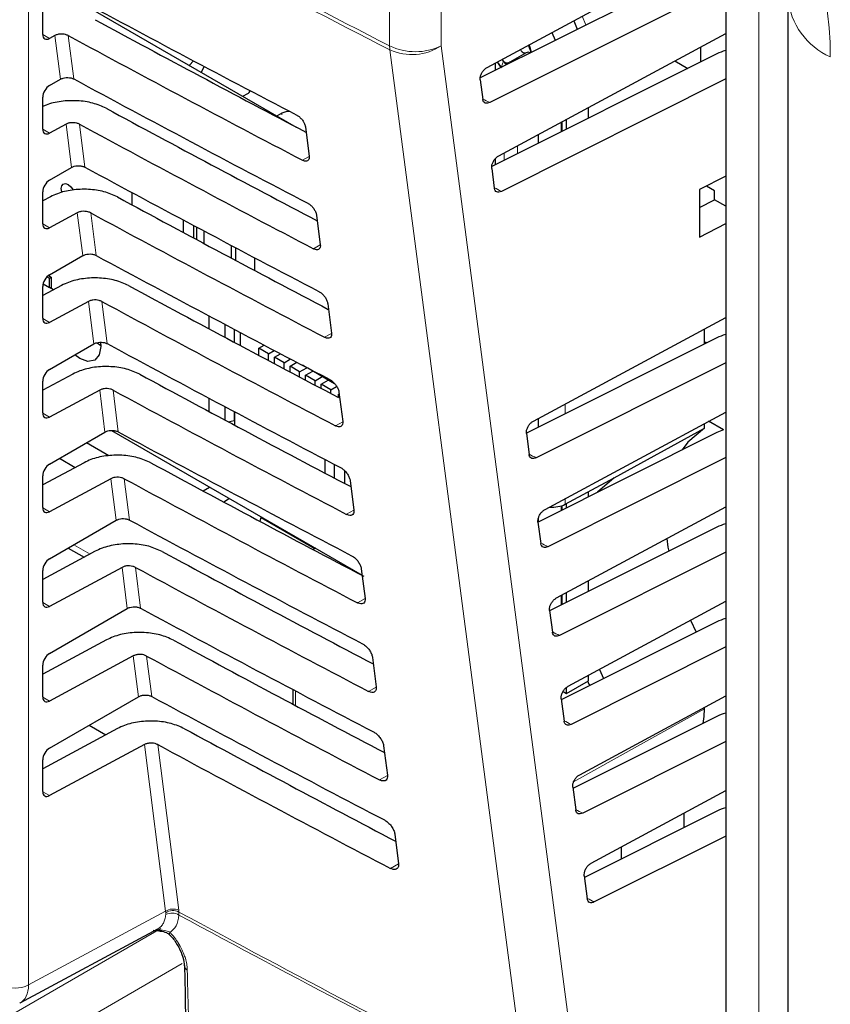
# Paper-space layout 'Blatt4' of a CAD drawing. Header units: millimetres. Extents: x 5 to 418, y 2 to 292.
# Tile 33 of 102: x 123 to 130, y 173 to 182. Entities that reach past the tile are written whole.
import ezdxf

# ---------------------------------------------------------------- set-up
doc = ezdxf.new("R2010")
doc.units = ezdxf.units.MM

psp = doc.layouts.new('Blatt4')

# ---------------------------------------------------------------- linework, layer by layer
at = {"color": 7, "linetype": 'Continuous', "lineweight": 18}
for p, q in [((123.0834, 184.6524), (123.0834, 173.2659)), ((126.1999, 181.3668), (126.1999, 182.9817)), ((126.6448, 182.9823), (126.6448, 181.3674)), ((129.3852, 182.6558), (129.3852, 155.0558)), ((123.2054, 181.4655), (123.2643, 181.4315)), ((123.3583, 181.0798), (123.3107, 181.4564)), ((123.4263, 181.4561), (123.4736, 181.0817)), ((127.165, 181.1888), (127.1823, 181.2359)), ((125.2692, 180.7737), (125.2692, 180.786)), ((123.4545, 180.3188), (123.4073, 180.6918)), ((123.5229, 180.6915), (123.5697, 180.3207)), ((127.6797, 180.6249), (127.6797, 180.7093)), ((123.2054, 180.6489), (123.2643, 180.6149)), ((127.3042, 180.5069), (127.3042, 180.437)), ((127.1874, 180.3785), (127.1874, 180.4439)), ((125.5051, 180.4129), (125.4473, 180.3807)), ((123.5506, 179.5577), (123.5039, 179.9272)), ((123.6195, 179.9269), (123.6659, 179.5596)), ((123.2054, 179.8324), (123.2643, 179.7984)), ((125.6016, 179.6501), (125.5422, 179.6171)), ((123.6468, 178.7967), (123.6005, 179.1626)), ((123.7161, 179.1623), (123.762, 178.7986)), ((123.2054, 179.0158), (123.2643, 178.9818)), ((125.698, 178.8873), (125.6372, 178.8534)), ((123.7429, 178.0357), (123.6971, 178.398)), ((123.8126, 178.3977), (123.8581, 178.0376)), ((127.7159, 178.2791), (127.7159, 178.1934)), ((123.2054, 178.1993), (123.2643, 178.1653)), ((125.7945, 178.1245), (125.7321, 178.0898)), ((123.8391, 177.2746), (123.7937, 177.6334)), ((123.9092, 177.6331), (123.9543, 177.2765)), ((127.7159, 177.4626), (127.7159, 177.4134)), ((123.2054, 177.3828), (123.2643, 177.3488)), ((125.891, 177.3617), (125.8271, 177.3261)), ((127.6797, 177.3588), (127.6797, 177.3987)), ((123.4737, 177.0637), (123.6137, 176.9829)), ((123.9352, 176.5136), (123.8903, 176.8688)), ((124.0058, 176.8685), (124.0504, 176.5155)), ((125.9874, 176.599), (125.922, 176.5625)), ((127.6797, 176.5422), (127.6797, 176.6266)), ((123.2054, 176.5662), (123.2643, 176.5322)), ((124.0314, 175.7526), (123.9869, 176.1042)), ((124.1024, 176.1039), (124.1466, 175.7545)), ((126.0839, 175.8362), (126.017, 175.7989)), ((123.2054, 175.7497), (123.2643, 175.7157)), ((125.3887, 175.8016), (125.3887, 175.6753)), ((127.7878, 175.0188), (128.9171, 175.6483)), ((124.2652, 173.9014), (124.0835, 175.3396)), ((124.199, 175.3393), (124.3795, 173.9106)), ((126.1804, 175.0734), (126.1119, 175.0352)), ((123.2054, 174.9331), (123.2643, 174.8991)), ((126.2769, 174.3106), (126.2069, 174.2716)), ((123.0834, 173.2659), (124.2652, 173.9014)), ((124.2669, 173.8895), (124.2652, 173.9014)), ((124.2673, 173.8738), (124.2669, 173.8895)), ((124.3795, 173.9106), (124.3811, 173.8954)), ((124.3811, 173.8954), (124.3816, 173.8687)), ((122.8475, 172.9576), (124.225, 173.7528)), ((124.4097, 173.4513), (123.0243, 172.6515))]:
    psp.add_line(p, q, dxfattribs=at)
at = {"color": 7, "linetype": 'Continuous', "lineweight": 25}
for p, q in [((129.1002, 183.0181), (129.1002, 155.4181)), ((127.0419, 181.182), (129.1002, 182.2914)), ((129.024, 182.1145), (126.9818, 181.0921)), ((129.1002, 181.8982), (127.0638, 180.8787)), ((123.3373, 181.8542), (125.3943, 180.6666)), ((129.6372, 181.7826), (129.6372, 141.0044)), ((123.2054, 181.4667), (123.2054, 181.7412)), ((127.7885, 181.5844), (127.8191, 181.5113)), ((123.3107, 181.4564), (123.2643, 181.4315)), ((127.1417, 180.4193), (129.1002, 181.4748)), ((127.6008, 181.4832), (127.6297, 181.4164)), ((128.8838, 181.3582), (128.8838, 181.2278)), ((129.024, 181.2979), (127.0815, 180.3254)), ((127.3771, 181.3085), (127.2362, 181.2271)), ((124.507, 181.2387), (124.4711, 181.1996)), ((124.6001, 181.1895), (124.5726, 181.141)), ((127.1139, 181.1582), (127.1139, 181.2209)), ((127.1278, 181.2283), (127.1658, 181.1769)), ((127.1614, 181.182), (127.1324, 181.2232)), ((127.1823, 181.2359), (127.1705, 181.2513)), ((128.6606, 181.2379), (128.7737, 181.1726)), ((123.2643, 181.0255), (123.3583, 181.0798)), ((126.9812, 181.0734), (127.0031, 180.9062)), ((129.1002, 181.0817), (127.1641, 180.1124)), ((123.2054, 180.6501), (123.2054, 180.9246)), ((124.9337, 180.9325), (124.9746, 180.9561)), ((125.2692, 180.786), (125.2284, 180.7625)), ((127.9153, 180.7429), (127.9153, 180.8362)), ((123.4073, 180.6918), (123.2643, 180.6149)), ((127.6891, 180.6296), (127.6891, 180.7143)), ((127.7267, 180.6485), (127.7267, 180.7346)), ((125.4729, 180.6684), (125.505, 180.4142)), ((127.4851, 180.5275), (127.4851, 180.6044)), ((127.1139, 180.3417), (127.1139, 180.3961)), ((123.2643, 180.209), (123.4545, 180.3188)), ((127.081, 180.3107), (127.1034, 180.1398)), ((129.1002, 180.2441), (128.8746, 180.1271)), ((123.2054, 179.8336), (123.2054, 180.1081)), ((123.9744, 180.103), (123.9744, 179.9969)), ((128.8746, 180.1271), (128.8746, 179.7181)), ((129.0029, 180.1161), (128.9335, 180.1576)), ((129.0029, 180.0393), (129.0029, 180.1161)), ((123.2724, 180.0656), (123.2054, 180.0295)), ((128.8746, 179.9725), (129.0029, 180.0393)), ((129.1002, 179.9832), (129.0029, 180.0393)), ((123.5039, 179.9272), (123.2643, 179.7984)), ((125.5693, 179.9057), (125.6015, 179.6514)), ((124.4198, 179.7574), (124.4198, 179.8652)), ((128.8746, 179.7181), (129.1002, 179.8355)), ((124.5064, 179.8191), (124.5064, 179.711)), ((124.5359, 179.6952), (124.5359, 179.8034)), ((124.5966, 179.7712), (124.5966, 179.6628)), ((124.8335, 179.5365), (124.8335, 179.6458)), ((124.8688, 179.6271), (124.8688, 179.5177)), ((123.2643, 179.3924), (123.5506, 179.5577)), ((125.0338, 179.5401), (125.0338, 179.43)), ((123.2087, 179.3157), (123.2633, 179.2841)), ((123.2423, 179.3749), (123.2633, 179.3628)), ((123.254, 179.3855), (123.2783, 179.3714)), ((123.2633, 179.3628), (123.2783, 179.3714)), ((123.2633, 179.2841), (123.2633, 179.3628)), ((123.2783, 179.3714), (123.2783, 179.2755)), ((123.369, 179.301), (123.2054, 179.213)), ((123.2054, 179.017), (123.2054, 179.2916)), ((123.2992, 179.2634), (123.2633, 179.2841)), ((123.6005, 179.1626), (123.2643, 178.9818)), ((125.6658, 179.1429), (125.698, 178.8886)), ((124.6387, 179.0389), (124.6387, 178.9274)), ((127.4412, 178.1311), (129.1002, 179.0252)), ((124.7808, 178.8515), (124.7808, 178.9636)), ((124.8571, 178.9232), (124.8571, 178.8108)), ((124.9104, 178.895), (124.9104, 178.7824)), ((128.9171, 178.7948), (128.9171, 178.9265)), ((123.6767, 178.8046), (123.7078, 178.7823)), ((129.024, 178.8483), (127.3806, 178.0256)), ((123.2643, 178.5759), (123.6468, 178.7967)), ((125.0715, 178.7587), (125.118, 178.7855)), ((125.154, 178.7111), (125.0715, 178.7587)), ((125.0715, 178.6967), (125.0715, 178.7587)), ((125.154, 178.7111), (125.2043, 178.7401)), ((125.154, 178.653), (125.154, 178.7111)), ((125.2059, 178.6811), (125.2586, 178.7115)), ((125.2884, 178.6335), (125.2059, 178.6811)), ((125.2059, 178.6255), (125.2059, 178.6811)), ((125.2884, 178.6335), (125.345, 178.6662)), ((125.2884, 178.5818), (125.2884, 178.6335)), ((125.3402, 178.6036), (125.3993, 178.6377)), ((129.1002, 178.6321), (127.465, 177.8134)), ((125.3402, 178.5544), (125.3402, 178.6036)), ((125.4227, 178.5559), (125.3402, 178.6036)), ((125.4227, 178.5559), (125.484, 178.5913)), ((125.4227, 178.5108), (125.4227, 178.5559)), ((125.484, 178.5913), (125.4473, 178.6125)), ((125.4746, 178.526), (125.5359, 178.5614)), ((125.484, 178.5913), (125.484, 178.5933)), ((125.4927, 178.5888), (125.7237, 178.4554)), ((125.5359, 178.5614), (125.5359, 178.5638)), ((125.6184, 178.5138), (125.5359, 178.5614)), ((123.4656, 178.5364), (123.2054, 178.3965)), ((123.2054, 178.2005), (123.2054, 178.475)), ((125.4746, 178.4834), (125.4746, 178.526)), ((125.5571, 178.4784), (125.4746, 178.526)), ((125.5571, 178.4784), (125.6184, 178.5138)), ((125.5571, 178.4399), (125.5571, 178.4784)), ((125.6089, 178.4484), (125.6702, 178.4838)), ((125.6184, 178.5138), (125.6184, 178.5162)), ((125.6702, 178.4838), (125.6702, 178.4863)), ((125.7277, 178.4506), (125.6702, 178.4838)), ((123.6971, 178.398), (123.2643, 178.1653)), ((125.6914, 178.4008), (125.6089, 178.4484)), ((125.6089, 178.4126), (125.6089, 178.4484)), ((125.6914, 178.4008), (125.7424, 178.4302)), ((125.6914, 178.3692), (125.6914, 178.4008)), ((125.7623, 178.3801), (125.7944, 178.1259)), ((124.6387, 178.329), (124.6387, 178.2145)), ((125.7598, 178.3614), (125.7643, 178.364)), ((125.7598, 178.3333), (125.7598, 178.3614)), ((124.7808, 178.1385), (124.7808, 178.2535)), ((124.8571, 178.2131), (124.8571, 178.1364)), ((124.86, 178.2116), (124.86, 178.0962)), ((127.541, 177.3683), (129.1002, 178.2087)), ((124.8066, 178.1247), (124.8571, 178.1364)), ((124.8559, 178.1361), (124.86, 178.1337)), ((124.8571, 178.1364), (124.86, 178.1395)), ((127.4851, 178.0779), (127.4851, 178.1548)), ((129.0812, 178.0547), (128.9525, 178.129)), ((123.7978, 178.0497), (125.9621, 176.8003)), ((128.1376, 177.6402), (128.9171, 178.0683)), ((128.9171, 178.0683), (128.9171, 178.1099)), ((123.2643, 177.7594), (123.7429, 178.0357)), ((127.3805, 178.0225), (127.4043, 177.8409)), ((129.024, 178.0318), (127.481, 177.2593)), ((123.7765, 177.8308), (123.5823, 177.9429)), ((123.3507, 177.8092), (123.4863, 177.731)), ((125.6437, 177.6807), (125.6437, 177.7991)), ((129.1002, 177.8155), (127.5653, 177.0471)), ((123.5622, 177.7718), (123.2054, 177.5799)), ((125.7233, 177.6388), (125.7233, 177.7575)), ((125.8116, 177.7035), (125.8116, 177.5923)), ((123.2054, 177.384), (123.2054, 177.6585)), ((123.7937, 177.6334), (123.2643, 177.3488)), ((125.8587, 177.6174), (125.8909, 177.3631)), ((127.7159, 177.4134), (128.1376, 177.6402)), ((124.5902, 177.5277), (124.6442, 177.5611)), ((124.8165, 177.4616), (124.7686, 177.432)), ((127.9153, 177.4767), (127.9153, 177.5206)), ((127.6408, 176.6056), (129.1002, 177.3921)), ((127.6891, 177.3635), (127.6891, 177.4017)), ((127.7267, 177.3823), (127.7267, 177.4192)), ((123.2643, 176.9428), (123.8391, 177.2746)), ((125.0827, 177.2644), (125.0912, 177.303)), ((125.09, 177.2974), (125.5533, 177.03)), ((127.4851, 177.2614), (127.4851, 177.2964)), ((127.4803, 177.2597), (127.5046, 177.0745)), ((129.024, 177.2152), (127.5807, 176.4927)), ((123.4249, 177.0355), (123.5631, 176.9557)), ((125.5587, 177.0331), (125.5396, 177.0221)), ((123.6588, 177.0072), (123.2054, 176.7634)), ((129.1002, 176.999), (127.6656, 176.2807)), ((123.8903, 176.8688), (123.2643, 176.5322)), ((125.9552, 176.8546), (125.9874, 176.6004)), ((123.2054, 176.5674), (123.2054, 176.8419)), ((127.9153, 176.6602), (127.9153, 176.7535)), ((127.6891, 176.5469), (127.6891, 176.6316)), ((127.7267, 176.5658), (127.7267, 176.6519)), ((123.2643, 176.1263), (123.9352, 176.5136)), ((127.7407, 175.8429), (129.1002, 176.5756)), ((127.5802, 176.497), (127.6049, 176.3082)), ((129.024, 176.3987), (127.681, 175.7264)), ((128.7961, 176.4117), (128.8452, 176.3092)), ((123.7554, 176.2426), (123.2054, 175.9468)), ((129.1002, 176.1824), (127.7659, 175.5144)), ((123.9869, 176.1042), (123.2643, 175.7157)), ((126.0517, 176.0919), (126.0838, 175.8376)), ((123.2054, 175.7509), (123.2054, 176.0254)), ((127.9153, 175.8904), (127.9153, 175.937)), ((128.0097, 175.9878), (128.0461, 175.9091)), ((127.7267, 175.7816), (127.9153, 175.8904)), ((127.7267, 175.7816), (127.7267, 175.8327)), ((127.9222, 175.8593), (127.909, 175.8868)), ((127.9335, 175.8527), (127.9222, 175.8593)), ((123.2643, 175.3097), (124.0314, 175.7526)), ((125.3643, 175.8145), (125.3643, 175.6883)), ((127.6972, 175.7986), (127.7267, 175.7816)), ((127.8405, 175.0801), (129.1002, 175.759)), ((127.68, 175.7343), (127.7052, 175.5419)), ((128.9171, 175.6483), (128.9171, 175.6603)), ((129.024, 175.5822), (127.7813, 174.96)), ((123.6058, 175.5069), (123.7505, 175.4234)), ((123.852, 175.478), (123.2054, 175.1303)), ((124.0835, 175.3396), (123.2643, 174.8991)), ((126.1482, 175.3291), (126.1803, 175.0748)), ((129.1002, 175.3659), (127.8662, 174.7481)), ((123.2054, 174.9343), (123.2054, 175.2089)), ((127.7798, 174.9715), (127.8055, 174.7756)), ((127.9403, 174.3174), (129.1002, 174.9425)), ((129.024, 174.7656), (127.8816, 174.1937)), ((128.7403, 174.7485), (128.7403, 174.6236)), ((126.2446, 174.5663), (126.2768, 174.3121)), ((129.1002, 174.5493), (127.9665, 173.9818)), ((128.2007, 174.3534), (128.2007, 174.4577)), ((127.8797, 174.2088), (127.9058, 174.0092)), ((123.0105, 173.1112), (124.1992, 173.7503)), ((124.1593, 173.7396), (124.2326, 173.7313))]:
    psp.add_line(p, q, dxfattribs=at)
at = {"color": 7, "linetype": 'Continuous', "lineweight": 18, "flags": 128}
for points in [[(127.8621, 181.6241), (127.8623, 181.6236), (127.8938, 181.5487)], [(126.6448, 181.3674), (127.2349, 176.8573), (127.8246, 172.3505)], [(127.3819, 172.3149), (127.3158, 172.8201), (127.0514, 174.8406), (126.2018, 181.3319)], [(124.3018, 173.6978), (124.3007, 173.6992), (124.2996, 173.704), (124.3009, 173.7107), (124.3044, 173.7191)]]:
    psp.add_lwpolyline(points, dxfattribs=at)
at = {"color": 7, "linetype": 'Continuous', "lineweight": 25, "flags": 128}
for points in [[(127.3355, 181.3243), (127.3309, 181.3306), (127.3277, 181.3361)], [(127.2092, 181.2059), (127.2016, 181.2137), (127.1823, 181.2359)], [(123.3716, 180.102), (123.3699, 180.1075), (123.3653, 180.1366), (123.3699, 180.1604), (123.3828, 180.1754), (123.4023, 180.1791), (123.4252, 180.1712), (123.4481, 180.1527), (123.4675, 180.1265), (123.4688, 180.1243)], [(123.7056, 178.81), (123.7079, 178.7752), (123.694, 178.7026), (123.6545, 178.657), (123.5952, 178.6455), (123.5253, 178.6698), (123.4815, 178.7013)], [(128.9414, 178.807), (128.9321, 178.8086), (128.9171, 178.808)], [(128.9171, 178.0683), (128.7739, 177.9477), (128.7245, 177.8819)], [(128.1376, 177.6402), (127.9945, 177.5177), (127.9925, 177.5154)], [(128.592, 177.1182), (128.6023, 177.043), (128.6082, 177.0071)], [(128.9059, 175.523), (128.9142, 175.5833), (128.9171, 175.6483)]]:
    psp.add_lwpolyline(points, dxfattribs=at)
at = {"color": 7, "linetype": 'Continuous', "lineweight": 18}
for centre, radius, start, end in [((203.0337, 330.605), 167.8555, 241.61753, 242.758763), ((203.0344, 330.5676), 167.8527, 241.617584, 242.758763), ((130.2551, 181.8399), 0.6209, 185.63842, 246.0772), ((126.4217, 181.8377), 0.5206, 244.78001, 295.37506), ((126.499, 181.3661), 0.2992, 179.87846, 186.56318), ((126.3903, 181.7625), 0.47, 246.35853, 302.7876), ((124.3306, 173.805), 0.1164, 65.11288, 124.13567), ((124.3291, 173.7952), 0.1129, 62.583, 123.40369), ((124.32, 173.7704), 0.1161, 57.93858, 117.00377), ((203.4424, 320.3651), 166.4453, 241.64077, 242.808283), ((203.4425, 320.3343), 166.4415, 241.640193, 242.808466), ((122.9677, 173.4952), 0.2568, 242.65648, 296.76622)]:
    psp.add_arc(centre, radius, start, end, dxfattribs=at)
at = {"color": 7, "linetype": 'Continuous', "lineweight": 25}
for centre, radius, start, end in [((127.0757, 181.2372), 0.3561, 12.33337, 23.08484), ((127.3666, 181.3416), 0.0356, 209.01379, 282.19799), ((127.3936, 181.2736), 0.0386, 61.45272, 115.29017), ((124.9524, 180.9995), 0.0487, 296.99819, 336.59811), ((125.3272, 180.6755), 0.1248, 83.09313, 117.69321), ((124.4692, 173.4367), 0.0424, 183.71994, 247.98225)]:
    psp.add_arc(centre, radius, start, end, dxfattribs=at)
at = {"color": 7, "linetype": 'Continuous', "lineweight": 18}
for centre, major_axis, ratio, start_param, end_param in [((127.9381, 182.4646), (-1.4622, 2.526), 0.577381, 3.925701, 5.496497), ((236.8655, 249.9509), (165.4166, -2.4573), 0.567125, 3.994476, 3.994971), ((236.8657, 249.1345), (165.2828, -2.4553), 0.567125, 3.994567, 3.995062), ((236.8664, 246.6852), (164.8814, -2.4494), 0.567125, 3.99484, 3.995336), ((236.8666, 245.8688), (164.7476, -2.4474), 0.567125, 3.994931, 3.995428), ((236.8668, 245.0524), (164.6138, -2.4454), 0.567125, 3.995023, 3.99552), ((236.8671, 244.236), (164.48, -2.4434), 0.567125, 3.995114, 3.995612), ((236.8673, 243.4196), (164.3462, -2.4414), 0.567125, 3.995206, 3.995704), ((236.8675, 242.6031), (164.2124, -2.4394), 0.567125, 3.995298, 3.995796), ((122.8497, 173.4032), (-0.1623, 0.2912), 0.577293, 3.119125, 3.935643)]:
    psp.add_ellipse(centre, major_axis=major_axis, ratio=ratio, start_param=start_param, end_param=end_param, dxfattribs=at)
at = {"color": 7, "linetype": 'Continuous', "lineweight": 25}
for centre, major_axis, ratio, start_param, end_param in [((237.4153, 254.5464), (166.8622, 2.5676), 0.587275, 3.950946, 3.967413), ((236.8661, 249.0734), (165.682, -2.4613), 0.567125, 3.968584, 3.983526), ((123.2653, 181.5001), (0.0428, 0.0715), 0.587369, 2.36515, 3.918493), ((236.8656, 249.0731), (166.0182, -2.4663), 0.567125, 3.968582, 3.985126), ((129.247, 181.1552), (0.3333, -0.005), 0.567125, 2.035405, 2.312261), ((123.2653, 180.9581), (0.0428, 0.0715), 0.587369, 0.811807, 2.36515), ((237.4151, 253.7297), (166.7284, 2.5656), 0.587275, 3.950986, 3.967453), ((236.8663, 248.257), (165.5482, -2.4593), 0.567125, 3.968625, 3.983579), ((236.8658, 248.2567), (165.8844, -2.4643), 0.567125, 3.968623, 3.985166), ((123.2653, 180.6835), (0.0428, 0.0715), 0.587369, 2.36515, 3.918493), ((237.4149, 252.913), (166.5946, 2.5635), 0.587275, 3.951027, 3.967493), ((123.2653, 180.1415), (0.0428, 0.0715), 0.587369, 0.811807, 2.36515), ((236.8666, 247.4406), (165.4144, -2.4573), 0.567125, 3.968666, 3.983632), ((236.866, 247.4403), (165.7506, -2.4623), 0.567125, 3.968664, 3.985207), ((123.2653, 179.867), (0.0428, 0.0715), 0.587369, 2.36515, 3.918493), ((237.4147, 252.0963), (166.4608, 2.5615), 0.587275, 3.951067, 3.967532), ((123.2653, 179.325), (0.0428, 0.0715), 0.587369, 0.811807, 2.36515), ((236.8668, 246.6242), (165.2806, -2.4553), 0.567125, 3.968707, 3.983625), ((236.8662, 246.6238), (165.6168, -2.4603), 0.567125, 3.968705, 3.985247), ((123.2653, 179.0505), (0.0428, 0.0715), 0.587369, 2.36515, 3.918493), ((129.247, 178.7056), (0.3333, -0.005), 0.567125, 2.035405, 2.312261), ((237.4144, 251.2797), (166.327, 2.5594), 0.587275, 3.951108, 3.967572), ((123.2653, 178.5084), (0.0428, 0.0715), 0.587369, 0.811807, 2.36515), ((236.867, 245.8077), (165.1468, -2.4533), 0.567125, 3.968748, 3.983739), ((236.8664, 245.8074), (165.4831, -2.4583), 0.567125, 3.968746, 3.985287), ((123.2653, 178.2339), (0.0428, 0.0715), 0.587369, 2.36515, 3.918493), ((237.4142, 250.463), (166.1932, 2.5573), 0.587275, 3.951149, 3.967612), ((129.247, 177.889), (0.3333, -0.005), 0.567125, 2.09995, 2.312261), ((123.2653, 177.6919), (0.0428, 0.0715), 0.587369, 0.811807, 2.36515), ((236.8672, 244.9913), (165.013, -2.4513), 0.567125, 3.968789, 3.983923), ((236.8667, 244.991), (165.3493, -2.4563), 0.567125, 3.968787, 3.985327), ((123.2653, 177.4174), (0.0428, 0.0715), 0.587369, 2.36515, 3.918493), ((127.6001, 177.4825), (0.1667, -0.0025), 0.567125, 4.595546, 5.48876), ((237.414, 249.6463), (166.0594, 2.5553), 0.587275, 3.951189, 3.967652), ((129.247, 177.0725), (0.3333, -0.005), 0.567125, 2.035405, 2.312261), ((123.2653, 176.8754), (0.0428, 0.0715), 0.587369, 0.811807, 2.36515), ((236.8674, 244.1749), (164.8792, -2.4493), 0.567125, 3.96883, 3.983847), ((236.8669, 244.1746), (165.2155, -2.4543), 0.567125, 3.968828, 3.985368), ((123.2653, 176.6008), (0.0428, 0.0715), 0.587369, 2.36515, 3.918493), ((237.4138, 248.8297), (165.9256, 2.5532), 0.587275, 3.95123, 3.967692), ((129.247, 176.2559), (0.3333, -0.005), 0.567125, 2.035405, 2.312261), ((236.8677, 243.3585), (164.7454, -2.4473), 0.567125, 3.968872, 3.983901), ((123.2653, 176.0588), (0.0428, 0.0715), 0.587369, 0.811807, 2.36515), ((236.8671, 243.3582), (165.0817, -2.4523), 0.567125, 3.96887, 3.985408), ((123.2653, 175.7843), (0.0428, 0.0715), 0.587369, 2.36515, 3.918493), ((237.4136, 248.013), (165.7918, 2.5512), 0.587275, 3.951271, 3.967733), ((129.247, 175.4394), (0.3333, -0.005), 0.567125, 2.035405, 2.312261), ((236.8679, 242.5421), (164.6116, -2.4454), 0.567125, 3.968913, 3.983955), ((236.8673, 242.5418), (164.9479, -2.4504), 0.567125, 3.968911, 3.985449), ((123.2653, 175.2423), (0.0428, 0.0715), 0.587369, 0.811807, 2.36515), ((123.2653, 174.9678), (0.0428, 0.0715), 0.587369, 2.36515, 3.918493), ((129.247, 174.6229), (0.3333, -0.005), 0.567125, 2.035405, 2.312261)]:
    psp.add_ellipse(centre, major_axis=major_axis, ratio=ratio, start_param=start_param, end_param=end_param, dxfattribs=at)
for points, knots in [([(123.4263, 181.4561), (123.4188, 181.4594), (123.404, 181.466), (123.3761, 181.47), (123.3479, 181.4689), (123.3255, 181.4636), (123.3146, 181.4583), (123.3107, 181.4564)], [0, 0, 0, 0, 0.2187771, 0.43751, 0.6574786, 0.8798632, 1, 1, 1, 1]), ([(127.3961, 181.373), (127.3976, 181.3692), (127.4011, 181.36), (127.4083, 181.3396), (127.4135, 181.326), (127.4169, 181.317)], [0, 0, 0, 0, 0.187393, 0.459173, 1, 1, 1, 1]), ([(126.9812, 181.0734), (126.9809, 181.0809), (126.9804, 181.096), (126.9885, 181.1218), (127.0022, 181.1464), (127.0206, 181.1683), (127.0347, 181.1774), (127.0419, 181.182)], [0, 0, 0, 0, 0.198387, 0.396762, 0.595507, 0.795319, 1, 1, 1, 1]), ([(127.1823, 181.2359), (127.186, 181.2321), (127.1935, 181.2245), (127.2078, 181.2198), (127.2223, 181.2201), (127.231, 181.2244), (127.2353, 181.2266)], [0, 0, 0, 0, 0.249234, 0.499727, 0.749346, 1, 1, 1, 1]), ([(127.2703, 181.2365), (127.2681, 181.2367), (127.2562, 181.2376), (127.2447, 181.2315), (127.2353, 181.2266)], [0, 0, 0, 0, 0.18685, 1, 1, 1, 1]), ([(123.3583, 181.0798), (123.3658, 181.0833), (123.3807, 181.0904), (123.4089, 181.0949), (123.4374, 181.0939), (123.4594, 181.0886), (123.4701, 181.0834), (123.4736, 181.0817)], [0, 0, 0, 0, 0.223618, 0.44726, 0.670215, 0.891746, 1, 1, 1, 1]), ([(123.7534, 180.8287), (123.7164, 180.8452), (123.6422, 180.8781), (123.5027, 180.8981), (123.3621, 180.8921), (123.2609, 180.8694), (123.2151, 180.848), (123.2054, 180.8434)], [0, 0, 0, 0, 0.232727, 0.465407, 0.699402, 0.935967, 1, 1, 1, 1]), ([(127.0638, 180.8787), (127.0567, 180.8759), (127.0427, 180.8704), (127.0241, 180.873), (127.0103, 180.8835), (127.0046, 180.8965), (127.0033, 180.9048), (127.0031, 180.9062)], [0, 0, 0, 0, 0.23926, 0.478544, 0.717125, 0.954273, 1, 1, 1, 1]), ([(125.3989, 180.7698), (125.4017, 180.7683), (125.4118, 180.7626), (125.4295, 180.7483), (125.4492, 180.7254), (125.4643, 180.6998), (125.471, 180.6804), (125.4725, 180.6706), (125.4729, 180.6684)], [0, 0, 0, 0, 0.081253, 0.29343, 0.506901, 0.72249, 0.939689, 1, 1, 1, 1]), ([(123.5229, 180.6915), (123.5154, 180.6948), (123.5006, 180.7014), (123.4727, 180.7054), (123.4445, 180.7043), (123.4221, 180.699), (123.4112, 180.6937), (123.4073, 180.6918)], [0, 0, 0, 0, 0.218783, 0.437522, 0.657497, 0.879887, 1, 1, 1, 1]), ([(127.081, 180.3107), (127.0808, 180.3182), (127.0803, 180.3332), (127.0883, 180.3591), (127.102, 180.3837), (127.1205, 180.4055), (127.1346, 180.4147), (127.1417, 180.4193)], [0, 0, 0, 0, 0.198384, 0.396757, 0.5955, 0.795311, 1, 1, 1, 1]), ([(123.4545, 180.3188), (123.4619, 180.3223), (123.4769, 180.3294), (123.5051, 180.3339), (123.5336, 180.3329), (123.5556, 180.3275), (123.5662, 180.3224), (123.5697, 180.3207)], [0, 0, 0, 0, 0.223624, 0.447272, 0.670233, 0.891769, 1, 1, 1, 1]), ([(125.505, 180.4142), (125.5053, 180.4112), (125.5062, 180.4007), (125.5028, 180.3858), (125.4916, 180.3741), (125.4744, 180.3711), (125.4585, 180.3751), (125.4492, 180.3797), (125.4473, 180.3807)], [0, 0, 0, 0, 0.085705, 0.302608, 0.518156, 0.731573, 0.943439, 1, 1, 1, 1]), ([(123.85, 180.0641), (123.8129, 180.0806), (123.7388, 180.1135), (123.5994, 180.1334), (123.4584, 180.1278), (123.3465, 180.1012), (123.2916, 180.0748), (123.2724, 180.0656)], [0, 0, 0, 0, 0.218789, 0.437534, 0.657515, 0.879913, 1, 1, 1, 1]), ([(127.1641, 180.1124), (127.157, 180.1096), (127.143, 180.1041), (127.1244, 180.1067), (127.1106, 180.1171), (127.1049, 180.1302), (127.1036, 180.1385), (127.1034, 180.1398)], [0, 0, 0, 0, 0.239263, 0.47855, 0.717133, 0.95428, 1, 1, 1, 1]), ([(125.4934, 180.0098), (125.4964, 180.0081), (125.5069, 180.0022), (125.5251, 179.9873), (125.5453, 179.9638), (125.5607, 179.9375), (125.5675, 179.9177), (125.569, 179.9077), (125.5693, 179.9057)], [0, 0, 0, 0, 0.084719, 0.296921, 0.510428, 0.726053, 0.943271, 1, 1, 1, 1]), ([(123.6195, 179.9269), (123.612, 179.9302), (123.5972, 179.9368), (123.5693, 179.9408), (123.5411, 179.9397), (123.5187, 179.9344), (123.5078, 179.9291), (123.5039, 179.9272)], [0, 0, 0, 0, 0.218789, 0.4375337, 0.6575145, 0.8799115, 1, 1, 1, 1]), ([(125.6015, 179.6514), (125.6018, 179.6482), (125.6027, 179.6374), (125.5991, 179.622), (125.5875, 179.6102), (125.5698, 179.6072), (125.5535, 179.6114), (125.5441, 179.6161), (125.5422, 179.6171)], [0, 0, 0, 0, 0.0890994, 0.3059785, 0.521493, 0.7348782, 0.9467284, 1, 1, 1, 1]), ([(123.5506, 179.5577), (123.5581, 179.5613), (123.573, 179.5684), (123.6012, 179.5728), (123.6297, 179.5718), (123.6517, 179.5665), (123.6624, 179.5613), (123.6659, 179.5596)], [0, 0, 0, 0, 0.22363, 0.447283, 0.670251, 0.891793, 1, 1, 1, 1]), ([(123.9466, 179.2995), (123.9095, 179.316), (123.8354, 179.3489), (123.6959, 179.3688), (123.5549, 179.3632), (123.443, 179.3366), (123.3882, 179.3102), (123.369, 179.301)], [0, 0, 0, 0, 0.2187953, 0.4375462, 0.6575334, 0.8799369, 1, 1, 1, 1]), ([(125.5879, 179.2497), (125.5911, 179.2479), (125.602, 179.2418), (125.6208, 179.2263), (125.6415, 179.2021), (125.6572, 179.1751), (125.664, 179.155), (125.6655, 179.1449), (125.6658, 179.1429)], [0, 0, 0, 0, 0.088008, 0.300233, 0.513775, 0.729433, 0.94667, 1, 1, 1, 1]), ([(123.7161, 179.1623), (123.7086, 179.1656), (123.6938, 179.1722), (123.6659, 179.1762), (123.6377, 179.1751), (123.6153, 179.1698), (123.6044, 179.1645), (123.6005, 179.1626)], [0, 0, 0, 0, 0.218795, 0.437546, 0.657532, 0.879936, 1, 1, 1, 1]), ([(125.698, 178.8886), (125.6982, 178.8853), (125.6992, 178.874), (125.6954, 178.8583), (125.6834, 178.8463), (125.6651, 178.8433), (125.6485, 178.8478), (125.639, 178.8525), (125.6372, 178.8534)], [0, 0, 0, 0, 0.09232, 0.309177, 0.524659, 0.738015, 0.949851, 1, 1, 1, 1]), ([(123.6468, 178.7967), (123.6542, 178.8002), (123.6692, 178.8073), (123.6974, 178.8118), (123.7259, 178.8108), (123.7479, 178.8055), (123.7585, 178.8003), (123.762, 178.7986)], [0, 0, 0, 0, 0.223636, 0.447295, 0.670269, 0.891817, 1, 1, 1, 1]), ([(124.0432, 178.5349), (124.0061, 178.5514), (123.9319, 178.5843), (123.7925, 178.6042), (123.6515, 178.5986), (123.5396, 178.572), (123.4848, 178.5456), (123.4656, 178.5364)], [0, 0, 0, 0, 0.218801, 0.437558, 0.657551, 0.879961, 1, 1, 1, 1]), ([(125.6824, 178.4896), (125.6858, 178.4877), (125.6971, 178.4813), (125.7165, 178.4653), (125.7376, 178.4404), (125.7536, 178.4127), (125.7605, 178.3923), (125.762, 178.3821), (125.7623, 178.3801)], [0, 0, 0, 0, 0.091132, 0.303381, 0.516954, 0.732645, 0.9499, 1, 1, 1, 1]), ([(123.8126, 178.3977), (123.8052, 178.401), (123.7904, 178.4076), (123.7625, 178.4116), (123.7343, 178.4105), (123.7119, 178.4052), (123.701, 178.3999), (123.6971, 178.398)], [0, 0, 0, 0, 0.2188009, 0.4375576, 0.6575505, 0.87996, 1, 1, 1, 1]), ([(125.7944, 178.1259), (125.7947, 178.1223), (125.7957, 178.1107), (125.7917, 178.0945), (125.7793, 178.0824), (125.7605, 178.0794), (125.7435, 178.0841), (125.7339, 178.0889), (125.7321, 178.0898)], [0, 0, 0, 0, 0.0953804, 0.3122153, 0.5276676, 0.7409947, 0.9528176, 1, 1, 1, 1]), ([(127.3805, 178.0225), (127.3802, 178.03), (127.3798, 178.045), (127.3878, 178.0709), (127.4015, 178.0955), (127.42, 178.1173), (127.434, 178.1265), (127.4412, 178.1311)], [0, 0, 0, 0, 0.198376, 0.39674, 0.595477, 0.795287, 1, 1, 1, 1]), ([(123.7429, 178.0357), (123.7504, 178.0392), (123.7653, 178.0463), (123.7935, 178.0508), (123.822, 178.0498), (123.844, 178.0444), (123.8547, 178.0393), (123.8581, 178.0376)], [0, 0, 0, 0, 0.223642, 0.447307, 0.670287, 0.89184, 1, 1, 1, 1]), ([(124.1398, 177.7703), (124.1027, 177.7868), (124.0285, 177.8197), (123.8891, 177.8396), (123.7481, 177.834), (123.6362, 177.8074), (123.5814, 177.781), (123.5622, 177.7718)], [0, 0, 0, 0, 0.218807, 0.43757, 0.65757, 0.879985, 1, 1, 1, 1]), ([(127.465, 177.8134), (127.4579, 177.8106), (127.4439, 177.8051), (127.4253, 177.8077), (127.4115, 177.8181), (127.4057, 177.8312), (127.4045, 177.8395), (127.4043, 177.8409)], [0, 0, 0, 0, 0.239272, 0.478568, 0.717156, 0.954302, 1, 1, 1, 1]), ([(125.7769, 177.7295), (125.7805, 177.7275), (125.7922, 177.7209), (125.8122, 177.7043), (125.8337, 177.6788), (125.85, 177.6504), (125.8569, 177.6296), (125.8585, 177.6192), (125.8587, 177.6174)], [0, 0, 0, 0, 0.094104, 0.306375, 0.51998, 0.735701, 0.952973, 1, 1, 1, 1]), ([(123.9092, 177.6331), (123.9018, 177.6364), (123.887, 177.643), (123.8591, 177.647), (123.8309, 177.6459), (123.8085, 177.6405), (123.7976, 177.6353), (123.7937, 177.6334)], [0, 0, 0, 0, 0.218807, 0.43757, 0.657569, 0.879984, 1, 1, 1, 1]), ([(125.8909, 177.3631), (125.8912, 177.3594), (125.8922, 177.3474), (125.888, 177.3308), (125.8752, 177.3184), (125.8558, 177.3156), (125.8385, 177.3204), (125.8288, 177.3253), (125.8271, 177.3261)], [0, 0, 0, 0, 0.098292, 0.315106, 0.53053, 0.74383, 0.955641, 1, 1, 1, 1]), ([(127.4803, 177.2597), (127.4801, 177.2672), (127.4796, 177.2823), (127.4877, 177.3081), (127.5013, 177.3327), (127.5198, 177.3546), (127.5339, 177.3637), (127.541, 177.3683)], [0, 0, 0, 0, 0.198373, 0.396735, 0.595469, 0.795279, 1, 1, 1, 1]), ([(123.8391, 177.2746), (123.8465, 177.2782), (123.8614, 177.2853), (123.8897, 177.2897), (123.9182, 177.2887), (123.9402, 177.2834), (123.9508, 177.2782), (123.9543, 177.2765)], [0, 0, 0, 0, 0.223648, 0.447319, 0.670304, 0.891864, 1, 1, 1, 1]), ([(124.2364, 177.0057), (124.1993, 177.0222), (124.1251, 177.0551), (123.9857, 177.075), (123.8447, 177.0694), (123.7328, 177.0428), (123.678, 177.0164), (123.6588, 177.0072)], [0, 0, 0, 0, 0.218813, 0.437582, 0.657588, 0.88001, 1, 1, 1, 1]), ([(127.5653, 177.0471), (127.5582, 177.0443), (127.5442, 177.0388), (127.5256, 177.0413), (127.5118, 177.0518), (127.506, 177.0649), (127.5048, 177.0732), (127.5046, 177.0745)], [0, 0, 0, 0, 0.239275, 0.478574, 0.717164, 0.954309, 1, 1, 1, 1]), ([(125.8714, 176.9695), (125.8752, 176.9673), (125.8873, 176.9605), (125.9078, 176.9433), (125.9299, 176.9171), (125.9465, 176.888), (125.9534, 176.8669), (125.955, 176.8564), (125.9552, 176.8546)], [0, 0, 0, 0, 0.0969335, 0.3092262, 0.5228618, 0.7386127, 0.9558999, 1, 1, 1, 1]), ([(124.0058, 176.8685), (123.9984, 176.8718), (123.9836, 176.8784), (123.9557, 176.8824), (123.9275, 176.8813), (123.9051, 176.8759), (123.8942, 176.8707), (123.8903, 176.8688)], [0, 0, 0, 0, 0.218813, 0.437581, 0.657587, 0.880009, 1, 1, 1, 1]), ([(125.9874, 176.6004), (125.9877, 176.5964), (125.9887, 176.584), (125.9843, 176.567), (125.971, 176.5545), (125.9512, 176.5517), (125.9336, 176.5567), (125.9237, 176.5617), (125.922, 176.5625)], [0, 0, 0, 0, 0.101065, 0.31786, 0.533256, 0.746531, 0.958331, 1, 1, 1, 1]), ([(127.5802, 176.497), (127.5799, 176.5045), (127.5794, 176.5195), (127.5875, 176.5454), (127.6011, 176.57), (127.6196, 176.5918), (127.6337, 176.601), (127.6408, 176.6056)], [0, 0, 0, 0, 0.19837, 0.39673, 0.595462, 0.795271, 1, 1, 1, 1]), ([(123.9352, 176.5136), (123.9427, 176.5171), (123.9576, 176.5242), (123.9858, 176.5287), (124.0143, 176.5277), (124.0363, 176.5224), (124.047, 176.5172), (124.0504, 176.5155)], [0, 0, 0, 0, 0.2236538, 0.447331, 0.6703222, 0.8918878, 1, 1, 1, 1]), ([(124.333, 176.2411), (124.2959, 176.2576), (124.2217, 176.2905), (124.0823, 176.3104), (123.9413, 176.3048), (123.8294, 176.2782), (123.7746, 176.2518), (123.7554, 176.2426)], [0, 0, 0, 0, 0.218819, 0.437594, 0.657606, 0.880034, 1, 1, 1, 1]), ([(127.6656, 176.2807), (127.6585, 176.278), (127.6445, 176.2725), (127.6259, 176.275), (127.6121, 176.2855), (127.6063, 176.2985), (127.6051, 176.3069), (127.6049, 176.3082)], [0, 0, 0, 0, 0.239278, 0.47858, 0.717172, 0.954316, 1, 1, 1, 1]), ([(125.9659, 176.2094), (125.9699, 176.2071), (125.9824, 176.2), (126.0035, 176.1823), (126.026, 176.1554), (126.0429, 176.1256), (126.0499, 176.1042), (126.0514, 176.0935), (126.0517, 176.0919)], [0, 0, 0, 0, 0.099632, 0.311946, 0.52561, 0.741389, 0.958692, 1, 1, 1, 1]), ([(124.1024, 176.1039), (124.095, 176.1072), (124.0802, 176.1138), (124.0523, 176.1178), (124.0241, 176.1167), (124.0017, 176.1113), (123.9908, 176.1061), (123.9869, 176.1042)], [0, 0, 0, 0, 0.218819, 0.437593, 0.657605, 0.880033, 1, 1, 1, 1]), ([(126.0838, 175.8376), (126.0842, 175.8335), (126.0852, 175.8207), (126.0805, 175.8033), (126.0669, 175.7906), (126.0465, 175.7878), (126.0286, 175.793), (126.0185, 175.7981), (126.017, 175.7989)], [0, 0, 0, 0, 0.1037105, 0.3204859, 0.5358558, 0.7491071, 0.9608965, 1, 1, 1, 1]), ([(127.68, 175.7343), (127.6797, 175.7418), (127.6792, 175.7568), (127.6873, 175.7826), (127.701, 175.8072), (127.7194, 175.8291), (127.7335, 175.8382), (127.7407, 175.8429)], [0, 0, 0, 0, 0.198368, 0.396724, 0.595454, 0.795263, 1, 1, 1, 1]), ([(124.0314, 175.7526), (124.0388, 175.7561), (124.0537, 175.7632), (124.082, 175.7677), (124.1105, 175.7667), (124.1325, 175.7613), (124.1431, 175.7562), (124.1466, 175.7545)], [0, 0, 0, 0, 0.22366, 0.447343, 0.67034, 0.891912, 1, 1, 1, 1]), ([(124.4295, 175.4765), (124.3925, 175.493), (124.3183, 175.526), (124.1789, 175.5458), (124.0379, 175.5402), (123.926, 175.5136), (123.8712, 175.4872), (123.852, 175.478)], [0, 0, 0, 0, 0.218825, 0.437606, 0.657624, 0.880059, 1, 1, 1, 1]), ([(127.7659, 175.5144), (127.7588, 175.5116), (127.7448, 175.5061), (127.7262, 175.5087), (127.7124, 175.5192), (127.7066, 175.5322), (127.7054, 175.5405), (127.7052, 175.5419)], [0, 0, 0, 0, 0.239281, 0.478586, 0.717179, 0.954323, 1, 1, 1, 1]), ([(126.0604, 175.4493), (126.0646, 175.4469), (126.0775, 175.4396), (126.0992, 175.4213), (126.1221, 175.3938), (126.1394, 175.3633), (126.1464, 175.3414), (126.1479, 175.3307), (126.1482, 175.3291)], [0, 0, 0, 0, 0.102208, 0.314542, 0.528235, 0.744041, 0.961357, 1, 1, 1, 1]), ([(124.199, 175.3393), (124.1916, 175.3426), (124.1768, 175.3492), (124.1489, 175.3532), (124.1207, 175.3521), (124.0983, 175.3467), (124.0874, 175.3415), (124.0835, 175.3396)], [0, 0, 0, 0, 0.218825, 0.437606, 0.657623, 0.880057, 1, 1, 1, 1]), ([(126.1803, 175.0748), (126.1807, 175.0705), (126.1817, 175.0573), (126.1768, 175.0396), (126.1628, 175.0267), (126.1419, 175.024), (126.1236, 175.0293), (126.1134, 175.0345), (126.1119, 175.0352)], [0, 0, 0, 0, 0.106236, 0.322993, 0.538338, 0.751567, 0.963346, 1, 1, 1, 1]), ([(127.7798, 174.9715), (127.7796, 174.979), (127.7791, 174.994), (127.7871, 175.0199), (127.8008, 175.0445), (127.8193, 175.0664), (127.8334, 175.0755), (127.8405, 175.0801)], [0, 0, 0, 0, 0.198365, 0.396719, 0.595447, 0.795255, 1, 1, 1, 1]), ([(127.8662, 174.7481), (127.8591, 174.7453), (127.8451, 174.7398), (127.8265, 174.7424), (127.8127, 174.7528), (127.8069, 174.7659), (127.8057, 174.7742), (127.8055, 174.7756)], [0, 0, 0, 0, 0.239284, 0.478592, 0.717187, 0.954331, 1, 1, 1, 1]), ([(126.155, 174.6892), (126.1593, 174.6867), (126.1726, 174.6792), (126.1949, 174.6603), (126.2183, 174.6321), (126.2358, 174.6009), (126.2429, 174.5787), (126.2444, 174.5679), (126.2446, 174.5663)], [0, 0, 0, 0, 0.104669, 0.317023, 0.530743, 0.746575, 0.963905, 1, 1, 1, 1]), ([(126.2768, 174.3121), (126.2771, 174.3076), (126.2782, 174.294), (126.2731, 174.2758), (126.2587, 174.2628), (126.2373, 174.2601), (126.2186, 174.2656), (126.2083, 174.2709), (126.2069, 174.2716)], [0, 0, 0, 0, 0.108649, 0.325389, 0.54071, 0.753917, 0.965688, 1, 1, 1, 1]), ([(127.8797, 174.2088), (127.8794, 174.2163), (127.8789, 174.2313), (127.887, 174.2572), (127.9006, 174.2818), (127.9191, 174.3036), (127.9332, 174.3128), (127.9403, 174.3174)], [0, 0, 0, 0, 0.198362, 0.396713, 0.595439, 0.795246, 1, 1, 1, 1]), ([(127.9665, 173.9818), (127.9594, 173.979), (127.9454, 173.9735), (127.9268, 173.976), (127.913, 173.9865), (127.9073, 173.9996), (127.906, 174.0079), (127.9058, 174.0092)], [0, 0, 0, 0, 0.239287, 0.478598, 0.717195, 0.954338, 1, 1, 1, 1]), ([(124.2189, 173.7313), (124.2376, 173.7282), (124.2681, 173.7232), (124.2969, 173.7041), (124.3054, 173.6935), (124.3076, 173.6909)], [0, 0, 0, 0, 0.54369, 0.884884, 1, 1, 1, 1]), ([(124.3013, 173.6973), (124.3049, 173.6938), (124.3295, 173.6704), (124.3707, 173.6118), (124.4103, 173.529), (124.4274, 173.4633), (124.4255, 173.4391), (124.4251, 173.4343)], [0, 0, 0, 0, 0.050198, 0.338746, 0.635183, 0.927589, 1, 1, 1, 1]), ([(124.4295, 173.4341), (124.4317, 173.3271), (124.4573, 172.0708), (124.4993, 170.8249), (124.5378, 169.6851)], [0, 0, 0, 0, 0.085161, 1, 1, 1, 1])]:
    psp.add_open_spline(points, degree=3, knots=knots, dxfattribs=at)
at = {"color": 7, "linetype": 'Continuous', "lineweight": 18}
for points, knots in [([(124.1991, 173.7505), (124.2001, 173.751), (124.206, 173.7537), (124.2156, 173.7607), (124.2277, 173.7716), (124.2384, 173.7846), (124.2476, 173.7993), (124.2551, 173.8156), (124.2609, 173.8334), (124.2652, 173.8527), (124.2666, 173.8667), (124.2673, 173.8738)], [0, 0, 0, 0, 0.025227, 0.144895, 0.265397, 0.38853, 0.512573, 0.632266, 0.752793, 0.875944, 1, 1, 1, 1]), ([(124.3816, 173.8687), (124.3757, 173.835), (124.3643, 173.7701), (124.3238, 173.7356), (124.3044, 173.7191)], [0, 0, 0, 0, 0.518965, 1, 1, 1, 1]), ([(124.1809, 173.7405), (124.1839, 173.7403), (124.194, 173.7396), (124.2039, 173.7392), (124.2108, 173.7389)], [0, 0, 0, 0, 0.3044, 1, 1, 1, 1]), ([(124.2108, 173.7389), (124.2306, 173.7388), (124.2629, 173.7386), (124.2929, 173.7245), (124.3044, 173.7191)], [0, 0, 0, 0, 0.616269, 1, 1, 1, 1]), ([(124.3044, 173.7191), (124.3075, 173.7159), (124.3167, 173.7062), (124.3318, 173.689), (124.3491, 173.6671), (124.3629, 173.6479), (124.3784, 173.6244), (124.3927, 173.6002), (124.4075, 173.5714), (124.417, 173.5502), (124.4272, 173.525), (124.4359, 173.4999), (124.4436, 173.4708), (124.4478, 173.4502), (124.4517, 173.4253), (124.4526, 173.4094), (124.4532, 173.3974)], [0, 0, 0, 0, 0.03618, 0.108838, 0.182539, 0.257308, 0.294874, 0.403651, 0.477341, 0.552097, 0.589656, 0.698499, 0.772235, 0.847039, 0.884622, 1, 1, 1, 1]), ([(124.4532, 173.3974), (124.4543, 173.3527), (124.4598, 173.1292), (124.4837, 172.1913), (124.549, 169.8726), (124.6739, 166.3209), (124.8524, 162.2355), (124.9976, 159.582), (125.0661, 158.3316)], [0, 0, 0, 0, 0.0088086, 0.044043, 0.1849809, 0.4668597, 0.7487682, 1, 1, 1, 1])]:
    psp.add_open_spline(points, degree=3, knots=knots, dxfattribs=at)

doc.saveas('drawing.dxf')
